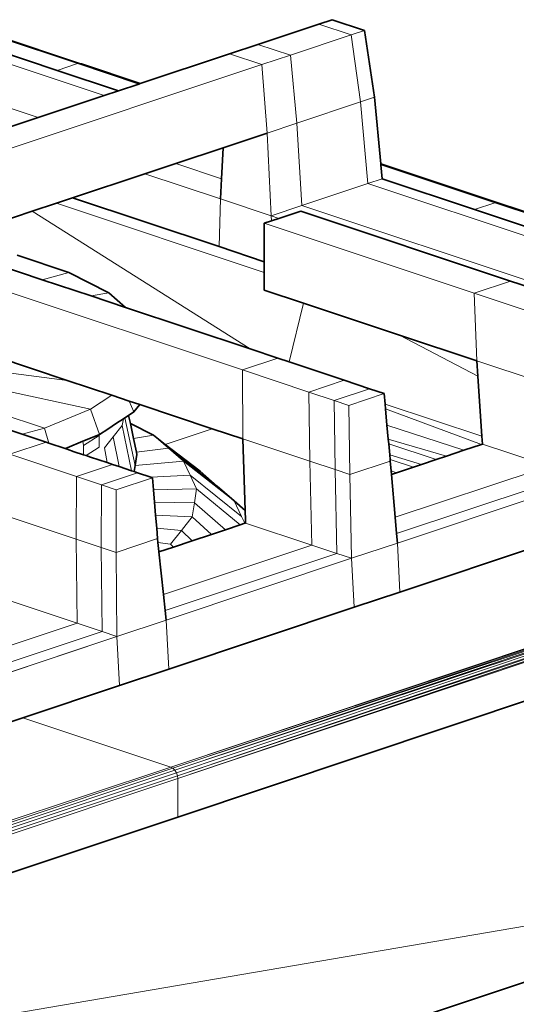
# Model space of a CAD drawing. Header units: inches. Extents: x 0 to 12.9, y 0 to 8.3.
# Tile 69 of 74: x 9.823 to 10.097, y 1.776 to 2.319. Entities that reach past the tile are written whole.
import ezdxf

# ---------------------------------------------------------------- set-up
doc = ezdxf.new("R2010")
doc.units = ezdxf.units.IN
doc.header["$MEASUREMENT"] = 0
doc.layers.add('Default', color=7, linetype='Continuous')

# ---------------------------------------------------------------- blocks, each defined once
blk = doc.blocks.new('MODEL_3')
at = {"lineweight": 0}
for p, q in [((9.98772, 2.31607), (9.99502, 2.3185)), ((9.99502, 2.3185), (10.01285, 2.31255)), ((9.9542, 2.30489), (9.98772, 2.31607)), ((9.98772, 2.31607), (10.00556, 2.31012)), ((10.00556, 2.31012), (9.98772, 2.31607)), ((10.01285, 2.31255), (10.00556, 2.31012)), ((10.00556, 2.31012), (10.01285, 2.31255)), ((10.01285, 2.31255), (10.01834, 2.27572)), ((9.80621, 2.31044), (9.85466, 2.29429)), ((9.85466, 2.29429), (9.80621, 2.31044)), ((9.80843, 2.31023), (9.85578, 2.29444)), ((10.00556, 2.31012), (9.97203, 2.29895)), ((9.97203, 2.29895), (10.00556, 2.31012)), ((10.00556, 2.31012), (10.01069, 2.27317)), ((10.01069, 2.27317), (10.00556, 2.31012)), ((9.77843, 2.30698), (9.86944, 2.27664)), ((9.86944, 2.27664), (9.77843, 2.30698)), ((9.79506, 2.30672), (9.8435, 2.29057)), ((9.8435, 2.29057), (9.79506, 2.30672)), ((9.93854, 2.29967), (9.9542, 2.30489)), ((9.9542, 2.30489), (9.97203, 2.29895)), ((9.97203, 2.29895), (9.9542, 2.30489)), ((9.8893, 2.28326), (9.93854, 2.29967)), ((9.95637, 2.29373), (9.93854, 2.29967)), ((9.93854, 2.29967), (9.95637, 2.29373)), ((9.97203, 2.29895), (9.95637, 2.29373)), ((9.95637, 2.29373), (9.97203, 2.29895)), ((9.97203, 2.29895), (9.97558, 2.26147)), ((9.97558, 2.26147), (9.97203, 2.29895)), ((9.74203, 2.29485), (9.83306, 2.26451)), ((9.83306, 2.26451), (9.74203, 2.29485)), ((9.95637, 2.29373), (9.79289, 2.23923)), ((9.79289, 2.23923), (9.95637, 2.29373)), ((9.85466, 2.29429), (9.8435, 2.29057)), ((9.8435, 2.29057), (9.85466, 2.29429)), ((9.85578, 2.29444), (9.85466, 2.29429)), ((9.85466, 2.29429), (9.85578, 2.29444)), ((9.85466, 2.29429), (9.88852, 2.283)), ((9.88852, 2.283), (9.85466, 2.29429)), ((9.85578, 2.29444), (9.85688, 2.29408)), ((9.85688, 2.29408), (9.8893, 2.28326)), ((9.95917, 2.256), (9.95637, 2.29373)), ((9.95637, 2.29373), (9.95917, 2.256)), ((9.8435, 2.29057), (9.87737, 2.27928)), ((9.87737, 2.27928), (9.8435, 2.29057)), ((9.87737, 2.27928), (9.88852, 2.283)), ((9.88852, 2.283), (9.87737, 2.27928)), ((9.88852, 2.283), (9.8893, 2.28326)), ((9.8893, 2.28326), (9.88852, 2.283)), ((9.83306, 2.26451), (9.86944, 2.27664)), ((9.86944, 2.27664), (9.83306, 2.26451)), ((9.86944, 2.27664), (9.87737, 2.27928)), ((9.87737, 2.27928), (9.86944, 2.27664)), ((10.01834, 2.27572), (10.01069, 2.27317)), ((10.01069, 2.27317), (10.01834, 2.27572)), ((10.01834, 2.27572), (10.0219, 2.23906)), ((10.01069, 2.27317), (9.97558, 2.26147)), ((9.97558, 2.26147), (10.01069, 2.27317)), ((10.01478, 2.2282), (10.01069, 2.27317)), ((10.01069, 2.27317), (10.01478, 2.2282)), ((9.81606, 2.25885), (9.83306, 2.26451)), ((9.83306, 2.26451), (9.81606, 2.25885)), ((9.97558, 2.26147), (9.95917, 2.256)), ((9.95917, 2.256), (9.97558, 2.26147)), ((9.97558, 2.26147), (9.97839, 2.21607)), ((9.97839, 2.21607), (9.97558, 2.26147)), ((9.93493, 2.24792), (9.95917, 2.256)), ((9.95917, 2.256), (9.93493, 2.24792)), ((9.96139, 2.2104), (9.95917, 2.256)), ((9.95917, 2.256), (9.96139, 2.2104)), ((9.93493, 2.24792), (9.90888, 2.23924)), ((9.90888, 2.23924), (9.93493, 2.24792)), ((9.93408, 2.23084), (9.93493, 2.24792)), ((9.93493, 2.24792), (9.93408, 2.23084)), ((9.89188, 2.23357), (9.90888, 2.23924)), ((9.90888, 2.23924), (9.89188, 2.23357)), ((9.90888, 2.23924), (9.93408, 2.23084)), ((9.93408, 2.23084), (9.90888, 2.23924)), ((10.0219, 2.23906), (10.02195, 2.23853)), ((10.02195, 2.23853), (10.0219, 2.23906)), ((10.0219, 2.23906), (10.08585, 2.21775)), ((10.02195, 2.23853), (10.0227, 2.23084)), ((10.0227, 2.23084), (10.02195, 2.23853)), ((10.02195, 2.23853), (10.08473, 2.2176)), ((10.08473, 2.2176), (10.02195, 2.23853)), ((9.85205, 2.22029), (9.89188, 2.23357)), ((9.89188, 2.23357), (9.85205, 2.22029)), ((9.89188, 2.23357), (9.93352, 2.21969)), ((9.93352, 2.21969), (9.89188, 2.23357)), ((9.93408, 2.23084), (9.93352, 2.21969)), ((9.93352, 2.21969), (9.93408, 2.23084)), ((9.97839, 2.21607), (10.01478, 2.2282)), ((10.01478, 2.2282), (9.97839, 2.21607)), ((10.0227, 2.23084), (10.01478, 2.2282)), ((10.01478, 2.2282), (10.0227, 2.23084)), ((10.01478, 2.2282), (10.22237, 2.159)), ((10.22237, 2.159), (10.01478, 2.2282)), ((10.0227, 2.23084), (10.07358, 2.21388)), ((10.07358, 2.21388), (10.0227, 2.23084)), ((9.84312, 2.21732), (9.85205, 2.22029)), ((9.85205, 2.22029), (9.84312, 2.21732)), ((9.93276, 2.19339), (9.85205, 2.22029)), ((9.85205, 2.22029), (9.93276, 2.19339)), ((9.84312, 2.21732), (9.82973, 2.21285)), ((9.82973, 2.21285), (9.84312, 2.21732)), ((9.95769, 2.17912), (9.84312, 2.21732)), ((9.84312, 2.21732), (9.95769, 2.17912)), ((9.93276, 2.19339), (9.93352, 2.21969)), ((9.93352, 2.21969), (9.93276, 2.19339)), ((9.93352, 2.21969), (9.96139, 2.2104)), ((9.96139, 2.2104), (9.93352, 2.21969)), ((9.96139, 2.2104), (9.97839, 2.21607)), ((9.97839, 2.21607), (9.96139, 2.2104)), ((9.97839, 2.21607), (10.18598, 2.14687)), ((10.18598, 2.14687), (9.97839, 2.21607)), ((10.07358, 2.21388), (10.08473, 2.2176)), ((10.08473, 2.2176), (10.07358, 2.21388)), ((10.08585, 2.21775), (10.08473, 2.2176)), ((10.08473, 2.2176), (10.4471, 2.09656)), ((9.82973, 2.21285), (9.79569, 2.2015)), ((9.79569, 2.2015), (9.82973, 2.21285)), ((9.82973, 2.21285), (9.94989, 2.13697)), ((9.94989, 2.13697), (9.82973, 2.21285)), ((9.96577, 2.20894), (9.96139, 2.2104)), ((9.96139, 2.2104), (9.96158, 2.20754)), ((9.97781, 2.21295), (9.96577, 2.20894)), ((9.96577, 2.20894), (9.97781, 2.21295)), ((10.09343, 2.17441), (9.97781, 2.21295)), ((9.97781, 2.21295), (10.09343, 2.17441)), ((10.07358, 2.21388), (10.23029, 2.16164)), ((10.23029, 2.16164), (10.07358, 2.21388)), ((9.95769, 2.20625), (9.96158, 2.20754)), ((9.96158, 2.20754), (9.95769, 2.20625)), ((10.07331, 2.16771), (9.95769, 2.20625)), ((9.95769, 2.18508), (9.95769, 2.20625)), ((9.95769, 2.20625), (10.07331, 2.16771)), ((9.95769, 2.20625), (9.95769, 2.18508)), ((9.96158, 2.20754), (9.96577, 2.20894)), ((9.95769, 2.18508), (9.93276, 2.19339)), ((9.93276, 2.19339), (9.95769, 2.18508)), ((9.82154, 2.18862), (9.85004, 2.17912)), ((9.85004, 2.17912), (9.82154, 2.18862)), ((9.94567, 2.12541), (9.77392, 2.18266)), ((9.77392, 2.18266), (9.94567, 2.12541)), ((9.80964, 2.18372), (9.83535, 2.17516)), ((9.83535, 2.17516), (9.80964, 2.18372)), ((9.95769, 2.17912), (9.95769, 2.18508)), ((9.95769, 2.18508), (9.95769, 2.17912)), ((9.85004, 2.17912), (9.83535, 2.17516)), ((9.83535, 2.17516), (9.85004, 2.17912)), ((9.85004, 2.17912), (9.87199, 2.16786)), ((9.87199, 2.16786), (9.85004, 2.17912)), ((9.95769, 2.16947), (9.95769, 2.17912)), ((9.95769, 2.17912), (9.95769, 2.16947)), ((9.83535, 2.17516), (9.86222, 2.1662)), ((9.86222, 2.1662), (9.83535, 2.17516)), ((10.07331, 2.16771), (10.09343, 2.17441)), ((10.09343, 2.17441), (10.07331, 2.16771)), ((10.13005, 2.1622), (10.09343, 2.17441)), ((10.09343, 2.17441), (10.13005, 2.1622)), ((9.87199, 2.16786), (9.86222, 2.1662)), ((9.86222, 2.1662), (9.87199, 2.16786)), ((9.86222, 2.1662), (9.88118, 2.15988)), ((9.88118, 2.15988), (9.86222, 2.1662)), ((9.88118, 2.15988), (9.87199, 2.16786)), ((9.87199, 2.16786), (9.88118, 2.15988)), ((9.97924, 2.16228), (9.95769, 2.16947)), ((9.95769, 2.16947), (9.97924, 2.16228)), ((10.10994, 2.1555), (10.07331, 2.16771)), ((10.07331, 2.16771), (10.10994, 2.1555)), ((10.07487, 2.1304), (10.07331, 2.16771)), ((10.07331, 2.16771), (10.07487, 2.1304)), ((9.97131, 2.12984), (9.97924, 2.16228)), ((9.97924, 2.16228), (9.97131, 2.12984)), ((10.0321, 2.14466), (9.97924, 2.16228)), ((9.97924, 2.16228), (10.0321, 2.14466)), ((9.88118, 2.15988), (9.94989, 2.13697)), ((9.94989, 2.13697), (9.88118, 2.15988)), ((10.07487, 2.1304), (10.0321, 2.14466)), ((10.0321, 2.14466), (10.07544, 2.12196)), ((10.07544, 2.12196), (10.0321, 2.14466)), ((10.0321, 2.14466), (10.07487, 2.1304)), ((9.70024, 2.13869), (9.83654, 2.09325)), ((9.83654, 2.09325), (9.70024, 2.13869)), ((9.70024, 2.13869), (9.8619, 2.10369)), ((9.84905, 2.11965), (9.70024, 2.13869)), ((9.70024, 2.13869), (9.84905, 2.11965)), ((9.8619, 2.10369), (9.70024, 2.13869)), ((9.94989, 2.13697), (9.96513, 2.13189)), ((9.96513, 2.13189), (9.94989, 2.13697)), ((9.84905, 2.11965), (9.80918, 2.13294)), ((9.80918, 2.13294), (9.84905, 2.11965)), ((9.94567, 2.12541), (9.96513, 2.13189)), ((9.96513, 2.13189), (9.94567, 2.12541)), ((9.96513, 2.13189), (9.97131, 2.12984)), ((9.97131, 2.12984), (9.96513, 2.13189)), ((10.00175, 2.11969), (9.97131, 2.12984)), ((9.97131, 2.12984), (10.00175, 2.11969)), ((10.11177, 2.1181), (10.07487, 2.1304)), ((10.07487, 2.1304), (10.11177, 2.1181)), ((10.07544, 2.12196), (10.07487, 2.1304)), ((10.07487, 2.1304), (10.07544, 2.12196)), ((9.98229, 2.1132), (9.94567, 2.12541)), ((9.94567, 2.12541), (9.98229, 2.1132)), ((9.94583, 2.08739), (9.94567, 2.12541)), ((9.94567, 2.12541), (9.94583, 2.08739)), ((9.74152, 2.1175), (9.82423, 2.08993)), ((9.82423, 2.08993), (9.74152, 2.1175)), ((9.87372, 2.11142), (9.84905, 2.11965)), ((9.84905, 2.11965), (9.87372, 2.11142)), ((9.98229, 2.1132), (10.00175, 2.11969)), ((10.00175, 2.11969), (9.98229, 2.1132)), ((10.01557, 2.11508), (10.00175, 2.11969)), ((10.00175, 2.11969), (10.01557, 2.11508)), ((10.07763, 2.08897), (10.07544, 2.12196)), ((10.07544, 2.12196), (10.07763, 2.08897)), ((9.99611, 2.10859), (9.98229, 2.1132)), ((9.98229, 2.1132), (9.98273, 2.07509)), ((9.98273, 2.07509), (9.98229, 2.1132)), ((9.98229, 2.1132), (9.99611, 2.10859)), ((9.99611, 2.10859), (10.01557, 2.11508)), ((10.01557, 2.11508), (9.99611, 2.10859)), ((10.00424, 2.10588), (10.0237, 2.11237)), ((10.0237, 2.11237), (10.00424, 2.10588)), ((10.01557, 2.11508), (10.0237, 2.11237)), ((10.0237, 2.11237), (10.01557, 2.11508)), ((10.0237, 2.11237), (10.02424, 2.10649)), ((10.02424, 2.10649), (10.0237, 2.11237)), ((9.87372, 2.11142), (9.8619, 2.10369)), ((9.8619, 2.10369), (9.87372, 2.11142)), ((9.88329, 2.10823), (9.87372, 2.11142)), ((9.87372, 2.11142), (9.88329, 2.10823)), ((9.88908, 2.1063), (9.88329, 2.10823)), ((9.88329, 2.10823), (9.88579, 2.10222)), ((9.88579, 2.10222), (9.88908, 2.1063)), ((9.929, 2.093), (9.88908, 2.1063)), ((9.88908, 2.1063), (9.929, 2.093)), ((9.99665, 2.07045), (9.99611, 2.10859)), ((9.99611, 2.10859), (10.00424, 2.10588)), ((10.00424, 2.10588), (9.99611, 2.10859)), ((9.99611, 2.10859), (9.99665, 2.07045)), ((10.02424, 2.10649), (10.02446, 2.10401)), ((10.07763, 2.08897), (10.02424, 2.10649)), ((10.02424, 2.10649), (10.07763, 2.08897)), ((10.02446, 2.10401), (10.02424, 2.10649)), ((9.8619, 2.10369), (9.83654, 2.09325)), ((9.83654, 2.09325), (9.8619, 2.10369)), ((9.8619, 2.10369), (9.86693, 2.08988)), ((9.86693, 2.08988), (9.8619, 2.10369)), ((9.88579, 2.10222), (9.88291, 2.10033)), ((9.88291, 2.10033), (9.88579, 2.10222)), ((10.00424, 2.10588), (10.00484, 2.06772)), ((10.00484, 2.06772), (10.00424, 2.10588)), ((10.02446, 2.10401), (10.02529, 2.09504)), ((10.07735, 2.08433), (10.02446, 2.10401)), ((10.02446, 2.10401), (10.07735, 2.08433)), ((10.02529, 2.09504), (10.02446, 2.10401)), ((9.87631, 2.09601), (9.87145, 2.09284)), ((9.88, 2.09843), (9.87631, 2.09601)), ((9.87942, 2.09474), (9.88, 2.09843)), ((9.88085, 2.09899), (9.88, 2.09843)), ((9.88, 2.09843), (9.88085, 2.09899)), ((9.88291, 2.10033), (9.88085, 2.09899)), ((9.88085, 2.09899), (9.88291, 2.10033)), ((9.88085, 2.09899), (9.88648, 2.07267)), ((9.88648, 2.07267), (9.88085, 2.09899)), ((9.88391, 2.09595), (9.88291, 2.10033)), ((9.88291, 2.10033), (9.88391, 2.09595)), ((9.89654, 2.08947), (9.88391, 2.09595)), ((9.88391, 2.09595), (9.89654, 2.08947)), ((9.88558, 2.08761), (9.88391, 2.09595)), ((9.88391, 2.09595), (9.88558, 2.08761)), ((9.83654, 2.09325), (9.82423, 2.08993)), ((9.82423, 2.08993), (9.83654, 2.09325)), ((9.82423, 2.08993), (9.83745, 2.08552)), ((9.83745, 2.08552), (9.82423, 2.08993)), ((9.83654, 2.09325), (9.83902, 2.085)), ((9.83902, 2.085), (9.83654, 2.09325)), ((9.87145, 2.09284), (9.86693, 2.08988)), ((9.87447, 2.08859), (9.87942, 2.09474)), ((9.87942, 2.09474), (9.88452, 2.06983)), ((9.88452, 2.06983), (9.87942, 2.09474)), ((9.929, 2.093), (9.90312, 2.08437)), ((9.90312, 2.08437), (9.929, 2.093)), ((9.94583, 2.08739), (9.929, 2.093)), ((9.929, 2.093), (9.94583, 2.08739)), ((10.02529, 2.09504), (10.02599, 2.08732)), ((10.06761, 2.08109), (10.02529, 2.09504)), ((10.02529, 2.09504), (10.06761, 2.08109)), ((10.02599, 2.08732), (10.02529, 2.09504)), ((9.81754, 2.07889), (9.83745, 2.08552)), ((9.83745, 2.08552), (9.81754, 2.07889)), ((9.83745, 2.08552), (9.83902, 2.085)), ((9.83902, 2.085), (9.83745, 2.08552)), ((9.83902, 2.085), (9.84789, 2.08204)), ((9.84789, 2.08204), (9.83902, 2.085)), ((9.85773, 2.08609), (9.84898, 2.08249)), ((9.86652, 2.08971), (9.85773, 2.08609)), ((9.85773, 2.08609), (9.86652, 2.08971)), ((9.85807, 2.08366), (9.85773, 2.08609)), ((9.85807, 2.08366), (9.86659, 2.08924)), ((9.86659, 2.08924), (9.85807, 2.08366)), ((9.86693, 2.08988), (9.86652, 2.08971)), ((9.86652, 2.08971), (9.86659, 2.08924)), ((9.86659, 2.08924), (9.86659, 2.08282)), ((9.86953, 2.08244), (9.87447, 2.08859)), ((9.87447, 2.08859), (9.87774, 2.07209)), ((9.87774, 2.07209), (9.87447, 2.08859)), ((9.89654, 2.08947), (9.88558, 2.08761)), ((9.88558, 2.08761), (9.89654, 2.08947)), ((9.88718, 2.08), (9.88558, 2.08761)), ((9.88558, 2.08761), (9.88718, 2.08)), ((9.90312, 2.08437), (9.89654, 2.08947)), ((9.90484, 2.08226), (9.89654, 2.08947)), ((9.89654, 2.08947), (9.90312, 2.08437)), ((9.89654, 2.08947), (9.90484, 2.08226)), ((10.44697, 2.08774), (9.9062, 1.90648)), ((9.9062, 1.90648), (10.44697, 2.08774)), ((10.44768, 2.08697), (9.9062, 1.90648)), ((9.9062, 1.90648), (10.44768, 2.08697)), ((10.44768, 2.08697), (9.90731, 1.90588)), ((9.90731, 1.90588), (10.44768, 2.08697)), ((10.44836, 2.08572), (9.90731, 1.90588)), ((9.90731, 1.90588), (10.44836, 2.08572)), ((10.44836, 2.08572), (9.9084, 1.9048)), ((9.9084, 1.9048), (10.44836, 2.08572)), ((9.98273, 2.07509), (9.94583, 2.08739)), ((9.94583, 2.08739), (9.98273, 2.07509)), ((9.94715, 2.04791), (9.94583, 2.08739)), ((9.94583, 2.08739), (9.94715, 2.04791)), ((10.02599, 2.08732), (10.02623, 2.08469)), ((10.05811, 2.07792), (10.02599, 2.08732)), ((10.02599, 2.08732), (10.05811, 2.07792)), ((10.02623, 2.08469), (10.02599, 2.08732)), ((10.02623, 2.08469), (10.02679, 2.07859)), ((10.05245, 2.07603), (10.02623, 2.08469)), ((10.02623, 2.08469), (10.05245, 2.07603)), ((10.02679, 2.07859), (10.02623, 2.08469)), ((10.07735, 2.08433), (10.07793, 2.08453)), ((10.07793, 2.08453), (10.07735, 2.08433)), ((10.07793, 2.08453), (10.07763, 2.08897)), ((10.07763, 2.08897), (10.07793, 2.08453)), ((10.11442, 2.07236), (10.07793, 2.08453)), ((10.07793, 2.08453), (10.11442, 2.07236)), ((9.84898, 2.08249), (9.84789, 2.08204)), ((9.84789, 2.08204), (9.84909, 2.08164)), ((9.84909, 2.08164), (9.85299, 2.08034)), ((9.85299, 2.08034), (9.85807, 2.07865)), ((9.85807, 2.07865), (9.85807, 2.08366)), ((9.86659, 2.08282), (9.8595, 2.07818)), ((9.87108, 2.07431), (9.86953, 2.08244)), ((9.90484, 2.08226), (9.88718, 2.08)), ((9.88718, 2.08), (9.90484, 2.08226)), ((9.88744, 2.07876), (9.88718, 2.08)), ((9.88718, 2.08), (9.88744, 2.07876)), ((9.92226, 2.06955), (9.90312, 2.08437)), ((9.90312, 2.08437), (9.92226, 2.06955)), ((9.93165, 2.0614), (9.90484, 2.08226)), ((9.90484, 2.08226), (9.93165, 2.0614)), ((9.91315, 2.07505), (9.90484, 2.08226)), ((9.90484, 2.08226), (9.91315, 2.07505)), ((9.90983, 1.90169), (10.44923, 2.0824)), ((10.44923, 2.0824), (9.90983, 1.90169)), ((9.91, 1.90015), (10.44923, 2.0824)), ((10.44923, 2.0824), (9.91, 1.90015)), ((9.91, 1.90015), (10.44932, 2.08082)), ((10.44932, 2.08082), (9.91, 1.90015)), ((10.05811, 2.07792), (10.06761, 2.08109)), ((10.06761, 2.08109), (10.05811, 2.07792)), ((10.06761, 2.08109), (10.07735, 2.08433)), ((10.07735, 2.08433), (10.06761, 2.08109)), ((9.85417, 2.06668), (9.81754, 2.07889)), ((9.81754, 2.07889), (9.85417, 2.06668)), ((9.85807, 2.07865), (9.8595, 2.07818)), ((9.8595, 2.07818), (9.85807, 2.07865)), ((9.8595, 2.07818), (9.86182, 2.0774)), ((9.86182, 2.0774), (9.87108, 2.07431)), ((9.87108, 2.07431), (9.87408, 2.07332)), ((9.87408, 2.07332), (9.87108, 2.07431)), ((9.88648, 2.07267), (9.88744, 2.07876)), ((9.88744, 2.07876), (9.88648, 2.07267)), ((9.91315, 2.07505), (9.88648, 2.07267)), ((9.88648, 2.07267), (9.91315, 2.07505)), ((10.43081, 2.07812), (9.9084, 1.9048)), ((9.9084, 1.9048), (10.43081, 2.07812)), ((10.43081, 2.07812), (9.90929, 1.90332)), ((9.90929, 1.90332), (10.43081, 2.07812)), ((9.90983, 1.90169), (10.43081, 2.07812)), ((10.43081, 2.07812), (9.90983, 1.90169)), ((9.94103, 2.05325), (9.91315, 2.07505)), ((9.91315, 2.07505), (9.94103, 2.05325)), ((9.91678, 2.06742), (9.91315, 2.07505)), ((9.91315, 2.07505), (9.91678, 2.06742)), ((9.98387, 2.02885), (9.98273, 2.07509)), ((9.98273, 2.07509), (9.99665, 2.07045)), ((9.99665, 2.07045), (9.98273, 2.07509)), ((9.98273, 2.07509), (9.98387, 2.02885)), ((10.00484, 2.06772), (10.02711, 2.07514)), ((10.02711, 2.07514), (10.00484, 2.06772)), ((10.02679, 2.07859), (10.02702, 2.07611)), ((10.04437, 2.07334), (10.02679, 2.07859)), ((10.02679, 2.07859), (10.04437, 2.07334)), ((10.02702, 2.07611), (10.02679, 2.07859)), ((10.02702, 2.07611), (10.02711, 2.07514)), ((10.03991, 2.07185), (10.02702, 2.07611)), ((10.02702, 2.07611), (10.03991, 2.07185)), ((10.02711, 2.07514), (10.02702, 2.07611)), ((10.02711, 2.07514), (10.02757, 2.06976)), ((10.02757, 2.06976), (10.02711, 2.07514)), ((10.04437, 2.07334), (10.05245, 2.07603)), ((10.05245, 2.07603), (10.04437, 2.07334)), ((10.05245, 2.07603), (10.05811, 2.07792)), ((10.05811, 2.07792), (10.05245, 2.07603)), ((9.85417, 2.06668), (9.87408, 2.07332)), ((9.87408, 2.07332), (9.85417, 2.06668)), ((9.86798, 2.06207), (9.88789, 2.06871)), ((9.88789, 2.06871), (9.86798, 2.06207)), ((9.87408, 2.07332), (9.87774, 2.07209)), ((9.87774, 2.07209), (9.87408, 2.07332)), ((9.87774, 2.07209), (9.88452, 2.06983)), ((9.88452, 2.06983), (9.87774, 2.07209)), ((9.88452, 2.06983), (9.88596, 2.06935)), ((9.88596, 2.06935), (9.88452, 2.06983)), ((9.88596, 2.06935), (9.88648, 2.07267)), ((9.88648, 2.07267), (9.88596, 2.06935)), ((9.88596, 2.06935), (9.88789, 2.06871)), ((9.88789, 2.06871), (9.88596, 2.06935)), ((9.88789, 2.06871), (9.89519, 2.06628)), ((9.89519, 2.06628), (9.88789, 2.06871)), ((9.93165, 2.0614), (9.92226, 2.06955)), ((9.92226, 2.06955), (9.93165, 2.0614)), ((9.99763, 2.02426), (9.99665, 2.07045)), ((9.99665, 2.07045), (10.00484, 2.06772)), ((10.00484, 2.06772), (9.99665, 2.07045)), ((9.99665, 2.07045), (9.99763, 2.02426)), ((10.02757, 2.06976), (10.02774, 2.0678)), ((10.03062, 2.06875), (10.02757, 2.06976)), ((10.02774, 2.0678), (10.03062, 2.06875)), ((10.11442, 2.07236), (10.02978, 2.04415)), ((10.02978, 2.04415), (10.11442, 2.07236)), ((10.03062, 2.06875), (10.03991, 2.07185)), ((10.03991, 2.07185), (10.03062, 2.06875)), ((10.03991, 2.07185), (10.04437, 2.07334)), ((10.04437, 2.07334), (10.03991, 2.07185)), ((9.85417, 2.06668), (9.85394, 2.03216)), ((9.85394, 2.03216), (9.85417, 2.06668)), ((9.86798, 2.06207), (9.85417, 2.06668)), ((9.85417, 2.06668), (9.86798, 2.06207)), ((9.87611, 2.05936), (9.89602, 2.066)), ((9.89602, 2.066), (9.87611, 2.05936)), ((9.91678, 2.06742), (9.89519, 2.06628)), ((9.89519, 2.06628), (9.91678, 2.06742)), ((9.89519, 2.06628), (9.89602, 2.066)), ((9.89602, 2.066), (9.89519, 2.06628)), ((9.89602, 2.066), (9.89658, 2.05937)), ((9.89658, 2.05937), (9.89602, 2.066)), ((9.94514, 2.04462), (9.91678, 2.06742)), ((9.91678, 2.06742), (9.94514, 2.04462)), ((9.92039, 2.05979), (9.91678, 2.06742)), ((9.91678, 2.06742), (9.92039, 2.05979)), ((10.00573, 2.02156), (10.00484, 2.06772)), ((10.00484, 2.06772), (10.00573, 2.02156)), ((10.02774, 2.0678), (10.02978, 2.04415)), ((10.02978, 2.04415), (10.02774, 2.0678)), ((10.03055, 2.03523), (10.12818, 2.06778)), ((10.12818, 2.06778), (10.03055, 2.03523)), ((10.031, 2.02998), (10.13628, 2.06508)), ((10.13628, 2.06508), (10.031, 2.02998)), ((9.86786, 2.02752), (9.86798, 2.06207)), ((9.86798, 2.06207), (9.86786, 2.02752)), ((9.86798, 2.06207), (9.87611, 2.05936)), ((9.87611, 2.05936), (9.86798, 2.06207)), ((9.87611, 2.05936), (9.87605, 2.02479)), ((9.87605, 2.02479), (9.87611, 2.05936)), ((9.92039, 2.05979), (9.89658, 2.05937)), ((9.89658, 2.05937), (9.92039, 2.05979)), ((9.89658, 2.05937), (9.89716, 2.05246)), ((9.89716, 2.05246), (9.89658, 2.05937)), ((9.91918, 2.05207), (9.92039, 2.05979)), ((9.92039, 2.05979), (9.91918, 2.05207)), ((9.94438, 2.04001), (9.92039, 2.05979)), ((9.92039, 2.05979), (9.94438, 2.04001)), ((9.94103, 2.05325), (9.93165, 2.0614)), ((9.93165, 2.0614), (9.94103, 2.05325)), ((9.89716, 2.05246), (9.89776, 2.04542)), ((9.91918, 2.05207), (9.89716, 2.05246)), ((9.89776, 2.04542), (9.89716, 2.05246)), ((9.89716, 2.05246), (9.91918, 2.05207)), ((9.91798, 2.04436), (9.91918, 2.05207)), ((9.91918, 2.05207), (9.91798, 2.04436)), ((9.93626, 2.0373), (9.91918, 2.05207)), ((9.91918, 2.05207), (9.93626, 2.0373)), ((9.94715, 2.04791), (9.94103, 2.05325)), ((9.94103, 2.05325), (9.94514, 2.04462)), ((9.94732, 2.04267), (9.94715, 2.04791)), ((9.85394, 2.03216), (9.81704, 2.04446)), ((9.81704, 2.04446), (9.85394, 2.03216)), ((9.89776, 2.04542), (9.89837, 2.03811)), ((9.91798, 2.04436), (9.89776, 2.04542)), ((9.89837, 2.03811), (9.89776, 2.04542)), ((9.89776, 2.04542), (9.91798, 2.04436)), ((9.91197, 2.03689), (9.91798, 2.04436)), ((9.91798, 2.04436), (9.91197, 2.03689)), ((9.9286, 2.03475), (9.91798, 2.04436)), ((9.91798, 2.04436), (9.9286, 2.03475)), ((9.94514, 2.04462), (9.94693, 2.04086)), ((9.94738, 2.04101), (9.94732, 2.04267)), ((10.02978, 2.04415), (10.03055, 2.03523)), ((10.03055, 2.03523), (10.02978, 2.04415)), ((9.89837, 2.03811), (9.89886, 2.03239)), ((9.91197, 2.03689), (9.89837, 2.03811)), ((9.89886, 2.03239), (9.89837, 2.03811)), ((9.89837, 2.03811), (9.91197, 2.03689)), ((9.90598, 2.02943), (9.91197, 2.03689)), ((9.91197, 2.03689), (9.90598, 2.02943)), ((9.91789, 2.03118), (9.91197, 2.03689)), ((9.91197, 2.03689), (9.91789, 2.03118)), ((9.9286, 2.03475), (9.93626, 2.0373)), ((9.93626, 2.0373), (9.9286, 2.03475)), ((9.93626, 2.0373), (9.94438, 2.04001)), ((9.94438, 2.04001), (9.93626, 2.0373)), ((9.94438, 2.04001), (9.94693, 2.04086)), ((9.94693, 2.04086), (9.94438, 2.04001)), ((9.94693, 2.04086), (9.94738, 2.04101)), ((9.98387, 2.02885), (9.94738, 2.04101)), ((9.94738, 2.04101), (9.98387, 2.02885)), ((10.13769, 2.03805), (10.03241, 2.00296)), ((10.03241, 2.00296), (10.13769, 2.03805)), ((9.85464, 1.98577), (9.85394, 2.03216)), ((9.85394, 2.03216), (9.86786, 2.02752)), ((9.86786, 2.02752), (9.85394, 2.03216)), ((9.85394, 2.03216), (9.85464, 1.98577)), ((9.87605, 2.02479), (9.89886, 2.03239)), ((9.89886, 2.03239), (9.87605, 2.02479)), ((9.89886, 2.03239), (9.89908, 2.03031)), ((9.89908, 2.03031), (9.89886, 2.03239)), ((9.89908, 2.03031), (9.89962, 2.02527)), ((9.90598, 2.02943), (9.89908, 2.03031)), ((9.90761, 2.02775), (9.91789, 2.03118)), ((9.91789, 2.03118), (9.90761, 2.02775)), ((9.91789, 2.03118), (9.9286, 2.03475)), ((9.9286, 2.03475), (9.91789, 2.03118)), ((10.031, 2.02998), (10.03055, 2.03523)), ((10.03055, 2.03523), (10.031, 2.02998)), ((9.8684, 1.98118), (9.86786, 2.02752)), ((9.86786, 2.02752), (9.87605, 2.02479)), ((9.87605, 2.02479), (9.86786, 2.02752)), ((9.86786, 2.02752), (9.8684, 1.98118)), ((9.8765, 1.97848), (9.87605, 2.02479)), ((9.87605, 2.02479), (9.8765, 1.97848)), ((9.89962, 2.02527), (9.89964, 2.02509)), ((9.89964, 2.02509), (9.90761, 2.02775)), ((9.89964, 2.02509), (9.90215, 2.0016)), ((9.90215, 2.0016), (9.89964, 2.02509)), ((9.98387, 2.02885), (9.90215, 2.0016)), ((9.90215, 2.0016), (9.98387, 2.02885)), ((9.90761, 2.02775), (9.90598, 2.02943)), ((9.99763, 2.02426), (9.98387, 2.02885)), ((9.98387, 2.02885), (9.99763, 2.02426)), ((10.00573, 2.02156), (10.031, 2.02998)), ((10.031, 2.02998), (10.00573, 2.02156)), ((10.031, 2.02998), (10.03241, 2.00296)), ((10.03241, 2.00296), (10.031, 2.02998)), ((9.90309, 1.99275), (9.99763, 2.02426)), ((9.99763, 2.02426), (9.90309, 1.99275)), ((9.90365, 1.98753), (10.00573, 2.02156)), ((10.00573, 2.02156), (9.90365, 1.98753)), ((9.99763, 2.02426), (10.00573, 2.02156)), ((10.00573, 2.02156), (9.99763, 2.02426)), ((10.00573, 2.02156), (10.00714, 1.99454)), ((10.00714, 1.99454), (10.00573, 2.02156)), ((10.28441, 2.00424), (9.91, 1.87879)), ((9.91, 1.87879), (10.28441, 2.00424)), ((9.85464, 1.98577), (9.81816, 1.99793)), ((9.81816, 1.99793), (9.85464, 1.98577)), ((9.90215, 2.0016), (9.90309, 1.99275)), ((9.90309, 1.99275), (9.90215, 2.0016)), ((10.03241, 2.00296), (10.00714, 1.99454)), ((10.00714, 1.99454), (10.03241, 2.00296)), ((9.90309, 1.99275), (9.90365, 1.98753)), ((9.90365, 1.98753), (9.90309, 1.99275)), ((10.00714, 1.99454), (9.90506, 1.96051)), ((9.90506, 1.96051), (10.00714, 1.99454)), ((9.8765, 1.97848), (9.90365, 1.98753)), ((9.90365, 1.98753), (9.8765, 1.97848)), ((9.90365, 1.98753), (9.90506, 1.96051)), ((9.90506, 1.96051), (9.90365, 1.98753)), ((9.85464, 1.98577), (9.77419, 1.95895)), ((9.77419, 1.95895), (9.85464, 1.98577)), ((9.8684, 1.98118), (9.85464, 1.98577)), ((9.85464, 1.98577), (9.8684, 1.98118)), ((9.77517, 1.95011), (9.8684, 1.98118)), ((9.8684, 1.98118), (9.77517, 1.95011)), ((9.77574, 1.9449), (9.8765, 1.97848)), ((9.8765, 1.97848), (9.77574, 1.9449)), ((9.8684, 1.98118), (9.8765, 1.97848)), ((9.8765, 1.97848), (9.8684, 1.98118)), ((9.8765, 1.97848), (9.87791, 1.95146)), ((9.87791, 1.95146), (9.8765, 1.97848)), ((9.90506, 1.96051), (9.87791, 1.95146)), ((9.87791, 1.95146), (9.90506, 1.96051)), ((9.87791, 1.95146), (9.82459, 1.93369)), ((9.82459, 1.93369), (9.87791, 1.95146)), ((9.82459, 1.93369), (9.77715, 1.91788)), ((9.77715, 1.91788), (9.82459, 1.93369)), ((9.9062, 1.90648), (9.82459, 1.93369)), ((9.82459, 1.93369), (9.9062, 1.90648)), ((9.9062, 1.90648), (9.35449, 1.72257)), ((9.35449, 1.72257), (9.9062, 1.90648)), ((9.90731, 1.90588), (9.35565, 1.72199)), ((9.35565, 1.72199), (9.90731, 1.90588)), ((9.9062, 1.90648), (9.90731, 1.90588)), ((9.90731, 1.90588), (9.9062, 1.90648)), ((9.90731, 1.90588), (9.9084, 1.9048)), ((9.9084, 1.9048), (9.90731, 1.90588)), ((9.9084, 1.9048), (9.35691, 1.72096)), ((9.35691, 1.72096), (9.9084, 1.9048)), ((9.90929, 1.90332), (9.35807, 1.71958)), ((9.35807, 1.71958), (9.90929, 1.90332)), ((9.35895, 1.71805), (9.90983, 1.90169)), ((9.90983, 1.90169), (9.35895, 1.71805)), ((9.35946, 1.71663), (9.91, 1.90015)), ((9.91, 1.90015), (9.35946, 1.71663)), ((9.9084, 1.9048), (9.90929, 1.90332)), ((9.90929, 1.90332), (9.9084, 1.9048)), ((9.90929, 1.90332), (9.90983, 1.90169)), ((9.90983, 1.90169), (9.90929, 1.90332)), ((9.90983, 1.90169), (9.91, 1.90015)), ((9.91, 1.90015), (9.90983, 1.90169)), ((9.91, 1.87879), (9.91, 1.90015)), ((9.91, 1.90015), (9.91, 1.87879)), ((9.91, 1.87879), (9.36439, 1.69695)), ((9.36439, 1.69695), (9.91, 1.87879)), ((10.29145, 1.85142), (8.98078, 1.41453)), ((10.29145, 1.85142), (9.33864, 1.68837)), ((9.33864, 1.68837), (10.29145, 1.85142))]:
    blk.add_line(p, q, dxfattribs=at).dxf.unprotected_set("ltscale", 0)
at = {"lineweight": 35}
for p, q in [((9.99502, 2.3185), (9.98772, 2.31607)), ((10.01285, 2.31255), (9.99502, 2.3185)), ((9.9542, 2.30489), (9.98772, 2.31607)), ((10.01834, 2.27572), (10.01285, 2.31255)), ((9.80843, 2.31023), (9.85578, 2.29444)), ((9.8435, 2.29057), (9.79506, 2.30672)), ((9.93854, 2.29967), (9.9542, 2.30489)), ((9.93854, 2.29967), (9.8893, 2.28326)), ((9.85578, 2.29444), (9.85688, 2.29408)), ((9.85688, 2.29408), (9.8893, 2.28326)), ((9.87737, 2.27928), (9.8435, 2.29057)), ((9.88852, 2.283), (9.87737, 2.27928)), ((9.8893, 2.28326), (9.88852, 2.283)), ((9.86944, 2.27664), (9.83306, 2.26451)), ((9.87737, 2.27928), (9.86944, 2.27664)), ((10.01834, 2.27572), (10.0219, 2.23906)), ((9.83306, 2.26451), (9.81606, 2.25885)), ((9.93493, 2.24792), (9.95917, 2.256)), ((9.90888, 2.23924), (9.93493, 2.24792)), ((9.93408, 2.23084), (9.93493, 2.24792)), ((9.89188, 2.23357), (9.90888, 2.23924)), ((10.0219, 2.23906), (10.08585, 2.21775)), ((10.0219, 2.23906), (10.02195, 2.23853)), ((10.02195, 2.23853), (10.0227, 2.23084)), ((9.85205, 2.22029), (9.89188, 2.23357)), ((9.93352, 2.21969), (9.93408, 2.23084)), ((10.07358, 2.21388), (10.0227, 2.23084)), ((9.84312, 2.21732), (9.85205, 2.22029)), ((9.93276, 2.19339), (9.85205, 2.22029)), ((9.82973, 2.21285), (9.84312, 2.21732)), ((10.08585, 2.21775), (10.08695, 2.21739)), ((10.44775, 2.09688), (10.08695, 2.21739)), ((9.79569, 2.2015), (9.82973, 2.21285)), ((9.97781, 2.21295), (9.96577, 2.20894)), ((10.09343, 2.17441), (9.97781, 2.21295)), ((10.23029, 2.16164), (10.07358, 2.21388)), ((9.96158, 2.20754), (9.95769, 2.20625)), ((9.95769, 2.20625), (9.95769, 2.18508)), ((9.96577, 2.20894), (9.96158, 2.20754)), ((9.95769, 2.18508), (9.93276, 2.19339)), ((9.82154, 2.18862), (9.85004, 2.17912)), ((9.83535, 2.17516), (9.80964, 2.18372)), ((9.95769, 2.18508), (9.95769, 2.17912)), ((9.85004, 2.17912), (9.87199, 2.16786)), ((9.95769, 2.17912), (9.95769, 2.16947)), ((9.86222, 2.1662), (9.83535, 2.17516)), ((10.09343, 2.17441), (10.13005, 2.1622)), ((9.88118, 2.15988), (9.86222, 2.1662)), ((9.87199, 2.16786), (9.88118, 2.15988)), ((9.95769, 2.16947), (9.97924, 2.16228)), ((9.97924, 2.16228), (10.0321, 2.14466)), ((9.94989, 2.13697), (9.88118, 2.15988)), ((10.0321, 2.14466), (10.07487, 2.1304)), ((9.96513, 2.13189), (9.94989, 2.13697)), ((9.80918, 2.13294), (9.84905, 2.11965)), ((9.96513, 2.13189), (9.97131, 2.12984)), ((9.97131, 2.12984), (10.00175, 2.11969)), ((10.07487, 2.1304), (10.07544, 2.12196)), ((9.82423, 2.08993), (9.74152, 2.1175)), ((9.84905, 2.11965), (9.87372, 2.11142)), ((10.01557, 2.11508), (10.00175, 2.11969)), ((10.07544, 2.12196), (10.07763, 2.08897)), ((10.0237, 2.11237), (10.01557, 2.11508)), ((10.0237, 2.11237), (10.02424, 2.10649)), ((9.87372, 2.11142), (9.88329, 2.10823)), ((9.88329, 2.10823), (9.88908, 2.1063)), ((9.88579, 2.10222), (9.88908, 2.1063)), ((9.88908, 2.1063), (9.929, 2.093)), ((10.02424, 2.10649), (10.02446, 2.10401)), ((9.88291, 2.10033), (9.88579, 2.10222)), ((10.02446, 2.10401), (10.02529, 2.09504)), ((9.87145, 2.09284), (9.87631, 2.09601)), ((9.87631, 2.09601), (9.88, 2.09843)), ((9.88, 2.09843), (9.88085, 2.09899)), ((9.88085, 2.09899), (9.88291, 2.10033)), ((9.88291, 2.10033), (9.88391, 2.09595)), ((9.89654, 2.08947), (9.88391, 2.09595)), ((9.88391, 2.09595), (9.88558, 2.08761)), ((9.83745, 2.08552), (9.82423, 2.08993)), ((9.86693, 2.08988), (9.87145, 2.09284)), ((9.929, 2.093), (9.94583, 2.08739)), ((10.02529, 2.09504), (10.02599, 2.08732)), ((9.83745, 2.08552), (9.83902, 2.085)), ((9.83902, 2.085), (9.84789, 2.08204)), ((9.84898, 2.08249), (9.85773, 2.08609)), ((9.85773, 2.08609), (9.86652, 2.08971)), ((9.86652, 2.08971), (9.86693, 2.08988)), ((9.88558, 2.08761), (9.88718, 2.08)), ((9.90312, 2.08437), (9.89654, 2.08947)), ((9.94583, 2.08739), (9.94715, 2.04791)), ((10.02599, 2.08732), (10.02623, 2.08469)), ((10.02623, 2.08469), (10.02679, 2.07859)), ((10.07793, 2.08453), (10.07735, 2.08433)), ((10.07763, 2.08897), (10.07793, 2.08453)), ((9.84789, 2.08204), (9.84898, 2.08249)), ((9.84789, 2.08204), (9.84909, 2.08164)), ((9.84909, 2.08164), (9.85299, 2.08034)), ((9.85299, 2.08034), (9.85807, 2.07865)), ((9.88718, 2.08), (9.88744, 2.07876)), ((9.92226, 2.06955), (9.90312, 2.08437)), ((10.06761, 2.08109), (10.05811, 2.07792)), ((10.07735, 2.08433), (10.06761, 2.08109)), ((9.85807, 2.07865), (9.8595, 2.07818)), ((9.8595, 2.07818), (9.86182, 2.0774)), ((9.86182, 2.0774), (9.87108, 2.07431)), ((9.87108, 2.07431), (9.87408, 2.07332)), ((9.88648, 2.07267), (9.88744, 2.07876)), ((10.02679, 2.07859), (10.02702, 2.07611)), ((10.02702, 2.07611), (10.02711, 2.07514)), ((10.02711, 2.07514), (10.02757, 2.06976)), ((10.05245, 2.07603), (10.04437, 2.07334)), ((10.05811, 2.07792), (10.05245, 2.07603)), ((9.87774, 2.07209), (9.87408, 2.07332)), ((9.88452, 2.06983), (9.87774, 2.07209)), ((9.88596, 2.06935), (9.88452, 2.06983)), ((9.88596, 2.06935), (9.88648, 2.07267)), ((9.88789, 2.06871), (9.88596, 2.06935)), ((9.89519, 2.06628), (9.88789, 2.06871)), ((9.92226, 2.06955), (9.93165, 2.0614)), ((10.02757, 2.06976), (10.02774, 2.0678)), ((10.03062, 2.06875), (10.02774, 2.0678)), ((10.03991, 2.07185), (10.03062, 2.06875)), ((10.04437, 2.07334), (10.03991, 2.07185)), ((9.89602, 2.066), (9.89519, 2.06628)), ((9.89602, 2.066), (9.89658, 2.05937)), ((10.02774, 2.0678), (10.02978, 2.04415)), ((9.89658, 2.05937), (9.89716, 2.05246)), ((9.93165, 2.0614), (9.94103, 2.05325)), ((9.89716, 2.05246), (9.89776, 2.04542)), ((9.94103, 2.05325), (9.94715, 2.04791)), ((9.94715, 2.04791), (9.94732, 2.04267)), ((9.89776, 2.04542), (9.89837, 2.03811)), ((9.94732, 2.04267), (9.94738, 2.04101)), ((10.02978, 2.04415), (10.03055, 2.03523)), ((9.89837, 2.03811), (9.89886, 2.03239)), ((9.9286, 2.03475), (9.93626, 2.0373)), ((9.93626, 2.0373), (9.94438, 2.04001)), ((9.94438, 2.04001), (9.94693, 2.04086)), ((9.94693, 2.04086), (9.94738, 2.04101)), ((10.13769, 2.03805), (10.03241, 2.00296)), ((9.89886, 2.03239), (9.89908, 2.03031)), ((9.89908, 2.03031), (9.89962, 2.02527)), ((9.90761, 2.02775), (9.91789, 2.03118)), ((9.91789, 2.03118), (9.9286, 2.03475)), ((10.03055, 2.03523), (10.031, 2.02998)), ((9.89962, 2.02527), (9.89964, 2.02509)), ((9.89964, 2.02509), (9.90761, 2.02775)), ((9.89964, 2.02509), (9.90215, 2.0016)), ((10.28441, 2.00424), (9.91, 1.87879)), ((9.90215, 2.0016), (9.90309, 1.99275)), ((10.03241, 2.00296), (10.00714, 1.99454)), ((9.90309, 1.99275), (9.90365, 1.98753)), ((10.00714, 1.99454), (9.90506, 1.96051)), ((9.90506, 1.96051), (9.87791, 1.95146)), ((9.87791, 1.95146), (9.82459, 1.93369)), ((9.82459, 1.93369), (9.77715, 1.91788)), ((9.91, 1.87879), (9.36439, 1.69695)), ((8.98078, 1.41453), (10.29145, 1.85142))]:
    blk.add_line(p, q, dxfattribs=at)
blk = doc.blocks.new('Page 1')
at = {"layer": 'Default'}
blk.add_blockref('MODEL_3', (0, 0), dxfattribs=at)

msp = doc.modelspace()

# ---------------------------------------------------------------- block references
msp.add_blockref('Page 1', (0, 0))

doc.saveas('drawing.dxf')
